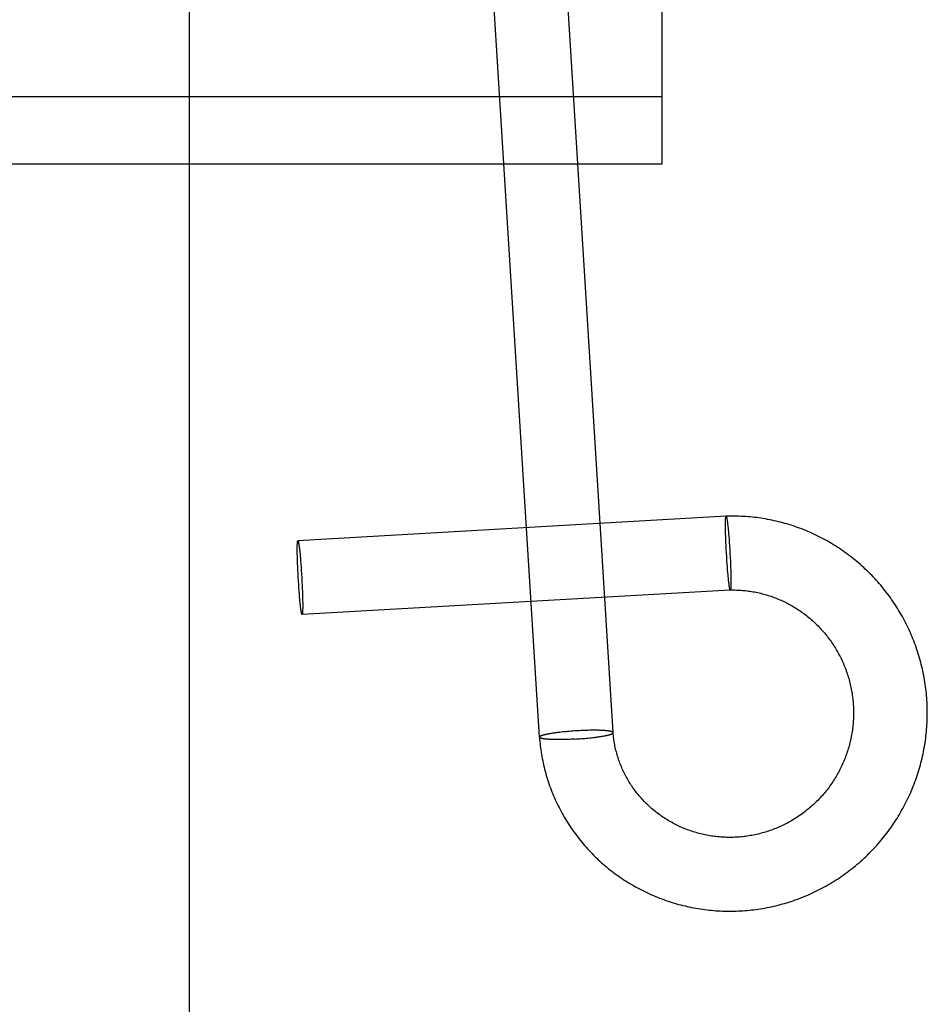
# Model space of a CAD drawing. Header units: inches. Extents: x 0 to 262, y 0 to 169.
# Tile 34 of 105: x 84.789 to 85.269, y 85.797 to 86.317. Entities that reach past the tile are written whole.
import ezdxf

# ---------------------------------------------------------------- set-up
doc = ezdxf.new("R2010")
doc.units = ezdxf.units.IN
doc.header["$LTSCALE"] = 14.384615
doc.header["$MEASUREMENT"] = 0
doc.linetypes.add('HIDDEN', pattern=[0.2, 0.1, -0.1])
doc.layers.add('DEFAULT_2', color=8, linetype='HIDDEN')

msp = doc.modelspace()

# ---------------------------------------------------------------- linework, layer by layer
at = {"layer": 'DEFAULT_2', "color": 8, "linetype": 'HIDDEN'}
for p, q in [((84.87895, 89.65773), (84.87895, 84.40773)), ((85.12895, 86.24066), (85.12895, 87.18036)), ((85.0641, 85.93774), (85.03102, 86.4694)), ((85.10302, 85.94017), (85.06995, 86.47182)), ((84.50395, 86.27623), (85.12895, 86.27623)), ((84.50395, 86.24066), (85.12895, 86.24066)), ((85.16276, 86.05447), (84.93637, 86.04157)), ((85.16266, 86.05435), (85.16276, 86.05447)), ((85.16243, 86.05077), (85.16244, 86.05127)), ((85.16243, 86.05024), (85.16243, 86.05077)), ((85.16243, 86.04968), (85.16243, 86.05024)), ((85.16243, 86.04908), (85.16243, 86.04968)), ((85.16244, 86.04824), (85.16243, 86.04908)), ((85.16244, 86.05159), (85.16245, 86.05189)), ((85.16244, 86.05127), (85.16244, 86.05159)), ((85.16246, 86.04736), (85.16244, 86.04824)), ((85.16245, 86.05189), (85.16246, 86.05218)), ((85.16246, 86.05218), (85.16247, 86.05244)), ((85.1632, 86.05293), (85.16324, 86.05269)), ((85.16324, 86.05269), (85.16328, 86.05244)), ((85.16328, 86.05244), (85.16332, 86.05217)), ((85.16332, 86.05217), (85.16336, 86.05188)), ((85.16336, 86.05188), (85.1634, 86.05158)), ((85.1634, 86.05158), (85.16344, 86.05127)), ((85.16344, 86.05127), (85.16351, 86.05077)), ((85.16351, 86.05077), (85.16357, 86.05023)), ((85.16357, 86.05023), (85.16363, 86.04967)), ((85.16363, 86.04967), (85.1637, 86.04907)), ((85.1637, 86.04907), (85.16379, 86.04823)), ((85.16379, 86.04823), (85.16387, 86.04735)), ((85.16248, 86.04643), (85.16246, 86.04736)), ((85.16251, 86.04521), (85.16248, 86.04643)), ((85.16255, 86.04393), (85.16251, 86.04521)), ((85.16259, 86.04259), (85.16255, 86.04393)), ((85.16387, 86.04735), (85.16396, 86.04642)), ((85.16396, 86.04642), (85.16407, 86.04519)), ((85.16407, 86.04519), (85.16417, 86.04391)), ((85.16417, 86.04391), (85.1643, 86.04231)), ((84.93605, 86.03827), (84.93606, 86.0386)), ((84.93605, 86.03793), (84.93605, 86.03827)), ((84.93605, 86.03739), (84.93605, 86.03793)), ((84.93606, 86.0386), (84.93607, 86.03891)), ((84.93607, 86.0392), (84.93608, 86.03948)), ((84.93607, 86.03891), (84.93607, 86.0392)), ((84.93608, 86.03948), (84.93609, 86.03974)), ((84.93628, 86.04144), (84.93637, 86.04157)), ((84.93683, 86.03995), (84.93687, 86.0397)), ((84.93687, 86.0397), (84.93691, 86.03943)), ((84.93691, 86.03943), (84.93695, 86.03915)), ((84.93695, 86.03915), (84.937, 86.03886)), ((84.937, 86.03886), (84.93704, 86.03854)), ((84.93704, 86.03854), (84.93708, 86.03821)), ((84.93708, 86.03821), (84.93714, 86.03769)), ((84.93714, 86.03769), (84.93721, 86.03714)), ((85.16266, 86.04094), (85.16259, 86.04259)), ((85.16273, 86.03924), (85.16266, 86.04094)), ((85.16283, 86.03721), (85.16273, 86.03924)), ((85.1643, 86.04231), (85.16442, 86.04065)), ((85.16442, 86.04065), (85.16454, 86.03894)), ((85.16454, 86.03894), (85.16467, 86.0369)), ((84.93605, 86.03682), (84.93605, 86.03739)), ((84.93605, 86.03621), (84.93605, 86.03682)), ((84.93606, 86.03536), (84.93605, 86.03621)), ((84.93607, 86.03446), (84.93606, 86.03536)), ((84.93609, 86.03351), (84.93607, 86.03446)), ((84.93613, 86.03226), (84.93609, 86.03351)), ((84.93721, 86.03714), (84.93725, 86.03675)), ((84.93725, 86.03675), (84.93732, 86.03614)), ((84.93732, 86.03614), (84.93741, 86.03529)), ((84.93741, 86.03529), (84.9375, 86.03438)), ((84.9375, 86.03438), (84.93758, 86.03343)), ((84.93758, 86.03343), (84.93769, 86.03217)), ((85.16294, 86.03516), (85.16283, 86.03721)), ((85.16306, 86.0331), (85.16294, 86.03516)), ((85.16319, 86.03107), (85.16306, 86.0331)), ((85.16467, 86.0369), (85.16479, 86.03485)), ((85.16479, 86.03485), (85.1649, 86.03279)), ((85.1649, 86.03279), (85.165, 86.03077)), ((84.93617, 86.03095), (84.93613, 86.03226)), ((84.93621, 86.02959), (84.93617, 86.03095)), ((84.93628, 86.0279), (84.93621, 86.02959)), ((84.93636, 86.02616), (84.93628, 86.0279)), ((84.93769, 86.03217), (84.9378, 86.03086)), ((84.9378, 86.03086), (84.93793, 86.02922)), ((84.93793, 86.02922), (84.93805, 86.02752)), ((84.93805, 86.02752), (84.93817, 86.02577)), ((85.16331, 86.02936), (85.16319, 86.03107)), ((85.16343, 86.02769), (85.16331, 86.02936)), ((85.16356, 86.02609), (85.16343, 86.02769)), ((85.165, 86.03077), (85.16508, 86.02906)), ((85.16508, 86.02906), (85.16514, 86.02741)), ((85.16514, 86.02741), (85.16519, 86.02608)), ((84.93644, 86.02439), (84.93636, 86.02616)), ((84.93656, 86.0223), (84.93644, 86.02439)), ((84.93668, 86.0202), (84.93656, 86.0223)), ((84.93817, 86.02577), (84.93829, 86.02399)), ((84.93829, 86.02399), (84.93841, 86.0219)), ((85.16367, 86.02481), (85.16356, 86.02609)), ((85.16377, 86.02359), (85.16367, 86.02481)), ((85.16386, 86.02266), (85.16377, 86.02359)), ((85.16395, 86.02177), (85.16386, 86.02266)), ((85.16519, 86.02608), (85.16523, 86.0248)), ((85.16523, 86.0248), (85.16526, 86.02358)), ((85.16526, 86.02358), (85.16528, 86.02265)), ((85.16528, 86.02265), (85.16529, 86.02176)), ((84.93679, 86.01842), (84.93668, 86.0202)), ((84.93691, 86.01667), (84.93679, 86.01842)), ((84.93841, 86.0219), (84.93852, 86.0198)), ((84.93852, 86.0198), (84.93861, 86.01803)), ((84.93861, 86.01803), (84.93869, 86.01629)), ((85.16403, 86.02093), (85.16395, 86.02177)), ((85.1641, 86.02034), (85.16403, 86.02093)), ((85.16416, 86.01977), (85.1641, 86.02034)), ((85.16423, 86.01924), (85.16416, 86.01977)), ((85.16429, 86.01874), (85.16423, 86.01924)), ((85.16433, 86.01842), (85.16429, 86.01874)), ((85.16437, 86.01812), (85.16433, 86.01842)), ((85.16441, 86.01784), (85.16437, 86.01812)), ((85.16445, 86.01757), (85.16441, 86.01784)), ((85.16449, 86.01731), (85.16445, 86.01757)), ((85.16453, 86.01708), (85.16449, 86.01731)), ((85.16527, 86.01769), (85.16526, 86.01743)), ((85.16528, 86.01797), (85.16527, 86.01769)), ((85.16529, 86.01826), (85.16528, 86.01797)), ((85.16529, 86.02176), (85.1653, 86.02092)), ((85.1653, 86.01889), (85.16529, 86.01857)), ((85.16529, 86.01857), (85.16529, 86.01826)), ((85.1653, 86.02092), (85.1653, 86.02033)), ((85.1653, 86.02033), (85.1653, 86.01976)), ((85.1653, 86.01976), (85.1653, 86.01923)), ((85.1653, 86.01923), (85.1653, 86.01889)), ((84.93704, 86.01497), (84.93691, 86.01667)), ((84.93717, 86.01333), (84.93704, 86.01497)), ((84.93727, 86.01202), (84.93717, 86.01333)), ((84.93738, 86.01077), (84.93727, 86.01202)), ((85.16498, 86.01553), (84.93859, 86.00263)), ((84.93869, 86.01629), (84.93875, 86.0146)), ((84.93875, 86.0146), (84.9388, 86.01324)), ((84.9388, 86.01324), (84.93884, 86.01193)), ((84.93884, 86.01193), (84.93887, 86.01069)), ((85.16507, 86.01566), (85.16498, 86.01553)), ((84.93747, 86.00981), (84.93738, 86.01077)), ((84.93756, 86.00891), (84.93747, 86.00981)), ((84.93765, 86.00805), (84.93756, 86.00891)), ((84.93771, 86.00744), (84.93765, 86.00805)), ((84.93776, 86.00706), (84.93771, 86.00744)), ((84.93782, 86.0065), (84.93776, 86.00706)), ((84.93789, 86.00598), (84.93782, 86.0065)), ((84.93887, 86.01069), (84.93889, 86.00974)), ((84.93889, 86.00974), (84.93891, 86.00883)), ((84.93891, 86.00883), (84.93892, 86.00798)), ((84.93892, 86.00798), (84.93892, 86.00738)), ((84.93892, 86.00738), (84.93892, 86.0068)), ((84.93892, 86.0068), (84.93892, 86.00626)), ((84.93793, 86.00565), (84.93789, 86.00598)), ((84.93797, 86.00534), (84.93793, 86.00565)), ((84.93801, 86.00504), (84.93797, 86.00534)), ((84.93805, 86.00476), (84.93801, 86.00504)), ((84.93809, 86.00449), (84.93805, 86.00476)), ((84.93813, 86.00425), (84.93809, 86.00449)), ((84.93869, 86.00275), (84.93859, 86.00263)), ((84.93888, 86.00471), (84.93887, 86.00445)), ((84.93889, 86.00499), (84.93888, 86.00471)), ((84.9389, 86.00529), (84.93889, 86.00499)), ((84.93891, 86.0056), (84.9389, 86.00529)), ((84.93892, 86.00626), (84.93891, 86.00592)), ((84.93891, 86.00592), (84.93891, 86.0056)), ((85.06851, 85.93939), (85.06814, 85.93932)), ((85.0689, 85.93947), (85.06851, 85.93939)), ((85.0693, 85.93954), (85.0689, 85.93947)), ((85.06972, 85.93961), (85.0693, 85.93954)), ((85.07014, 85.93969), (85.06972, 85.93961)), ((85.07059, 85.93976), (85.07014, 85.93969)), ((85.07104, 85.93983), (85.07059, 85.93976)), ((85.0715, 85.9399), (85.07104, 85.93983)), ((85.07198, 85.93997), (85.0715, 85.9399)), ((85.07247, 85.94004), (85.07198, 85.93997)), ((85.07296, 85.9401), (85.07247, 85.94004)), ((85.07347, 85.94017), (85.07296, 85.9401)), ((85.07399, 85.94024), (85.07347, 85.94017)), ((85.07478, 85.94033), (85.07399, 85.94024)), ((85.07559, 85.94042), (85.07478, 85.94033)), ((85.07642, 85.94051), (85.07559, 85.94042)), ((85.07727, 85.9406), (85.07642, 85.94051)), ((85.07812, 85.94068), (85.07727, 85.9406)), ((85.07899, 85.94076), (85.07812, 85.94068)), ((85.07987, 85.94084), (85.07899, 85.94076)), ((85.08076, 85.94091), (85.07987, 85.94084)), ((85.08165, 85.94097), (85.08076, 85.94091)), ((85.08255, 85.94104), (85.08165, 85.94097)), ((85.08345, 85.94109), (85.08255, 85.94104)), ((85.08434, 85.94115), (85.08345, 85.94109)), ((85.08524, 85.9412), (85.08434, 85.94115)), ((85.08614, 85.94124), (85.08524, 85.9412)), ((85.08702, 85.94128), (85.08614, 85.94124)), ((85.0879, 85.94131), (85.08702, 85.94128)), ((85.08878, 85.94134), (85.0879, 85.94131)), ((85.08964, 85.94137), (85.08878, 85.94134)), ((85.09048, 85.94139), (85.08964, 85.94137)), ((85.09132, 85.9414), (85.09048, 85.94139)), ((85.09213, 85.94141), (85.09132, 85.9414)), ((85.09293, 85.94141), (85.09213, 85.94141)), ((85.09345, 85.94141), (85.09293, 85.94141)), ((85.09396, 85.94141), (85.09345, 85.94141)), ((85.09446, 85.9414), (85.09396, 85.94141)), ((85.09496, 85.9414), (85.09446, 85.9414)), ((85.09544, 85.94139), (85.09496, 85.9414)), ((85.09591, 85.94137), (85.09544, 85.94139)), ((85.09636, 85.94136), (85.09591, 85.94137)), ((85.09681, 85.94134), (85.09636, 85.94136)), ((85.09724, 85.94132), (85.09681, 85.94134)), ((85.09766, 85.9413), (85.09724, 85.94132)), ((85.09807, 85.94128), (85.09766, 85.9413)), ((85.09846, 85.94125), (85.09807, 85.94128)), ((85.10301, 85.94006), (85.10302, 85.94017)), ((85.0641, 85.93774), (85.06411, 85.93785)), ((85.06905, 85.93663), (85.06866, 85.93666)), ((85.06946, 85.93661), (85.06905, 85.93663)), ((85.06988, 85.93659), (85.06946, 85.93661)), ((85.07031, 85.93657), (85.06988, 85.93659)), ((85.07076, 85.93655), (85.07031, 85.93657)), ((85.07121, 85.93654), (85.07076, 85.93655)), ((85.07168, 85.93652), (85.07121, 85.93654)), ((85.07216, 85.93651), (85.07168, 85.93652)), ((85.07266, 85.93651), (85.07216, 85.93651)), ((85.07316, 85.9365), (85.07266, 85.93651)), ((85.07367, 85.9365), (85.07316, 85.9365)), ((85.07419, 85.9365), (85.07367, 85.9365)), ((85.07499, 85.9365), (85.07419, 85.9365)), ((85.0758, 85.93651), (85.07499, 85.9365)), ((85.07664, 85.93652), (85.0758, 85.93651)), ((85.07748, 85.93654), (85.07664, 85.93652)), ((85.07834, 85.93657), (85.07748, 85.93654)), ((85.07922, 85.93659), (85.07834, 85.93657)), ((85.0801, 85.93663), (85.07922, 85.93659)), ((85.08098, 85.93667), (85.0801, 85.93663)), ((85.08188, 85.93671), (85.08098, 85.93667)), ((85.08278, 85.93676), (85.08188, 85.93671)), ((85.08278, 85.93676), (85.08367, 85.93681)), ((85.08367, 85.93681), (85.08457, 85.93687)), ((85.08457, 85.93687), (85.08547, 85.93694)), ((85.08547, 85.93694), (85.08636, 85.937)), ((85.08636, 85.937), (85.08725, 85.93707)), ((85.08725, 85.93707), (85.08813, 85.93715)), ((85.08813, 85.93715), (85.089, 85.93723)), ((85.089, 85.93723), (85.08985, 85.93731)), ((85.08985, 85.93731), (85.0907, 85.9374)), ((85.0907, 85.9374), (85.09153, 85.93749)), ((85.09153, 85.93749), (85.09234, 85.93758)), ((85.09234, 85.93758), (85.09313, 85.93767)), ((85.09313, 85.93767), (85.09365, 85.93774)), ((85.09365, 85.93774), (85.09416, 85.93781)), ((85.09416, 85.93781), (85.09465, 85.93787)), ((85.09465, 85.93787), (85.09514, 85.93794)), ((85.09514, 85.93794), (85.09562, 85.93801)), ((85.09562, 85.93801), (85.09608, 85.93808)), ((85.09608, 85.93808), (85.09653, 85.93815)), ((85.09653, 85.93815), (85.09697, 85.93822)), ((85.09697, 85.93822), (85.0974, 85.9383)), ((85.0974, 85.9383), (85.09782, 85.93837)), ((85.09782, 85.93837), (85.09822, 85.93844)), ((85.09822, 85.93844), (85.09861, 85.93852)), ((85.09861, 85.93852), (85.09898, 85.93859))]:
    msp.add_line(p, q, dxfattribs=at)
for points in [[(85.16247, 86.05244), (85.16248, 86.0527), (85.16248, 86.05282), (85.16249, 86.05294), (85.1625, 86.05305), (85.1625, 86.05316), (85.16251, 86.05326), (85.16252, 86.05336), (85.16253, 86.05346), (85.16253, 86.05355), (85.16254, 86.05363), (85.16255, 86.05372), (85.16256, 86.0538), (85.16257, 86.05387), (85.16258, 86.05394), (85.16259, 86.05401), (85.1626, 86.05407), (85.16261, 86.05413), (85.16262, 86.05418), (85.16263, 86.05423), (85.16264, 86.05427), (85.16266, 86.05435)], [(85.26299, 85.91527), (85.26336, 85.91632), (85.26375, 85.91745), (85.26412, 85.91858), (85.26447, 85.91972), (85.26482, 85.92086), (85.26515, 85.922), (85.26547, 85.92315), (85.26577, 85.9243), (85.26607, 85.92546), (85.26634, 85.92662), (85.26661, 85.92778), (85.26686, 85.92894), (85.2671, 85.93011), (85.26733, 85.93128), (85.26754, 85.93245), (85.26774, 85.93363), (85.26793, 85.9348), (85.2681, 85.93598), (85.26826, 85.93716), (85.2684, 85.93835), (85.26854, 85.93953), (85.26865, 85.94071), (85.26876, 85.9419), (85.26885, 85.94309), (85.26893, 85.94428), (85.269, 85.94547), (85.26905, 85.94666), (85.26908, 85.94785), (85.26911, 85.94904), (85.26912, 85.95023), (85.26912, 85.95142), (85.2691, 85.95261), (85.26907, 85.9538), (85.26903, 85.95499), (85.26897, 85.95618), (85.2689, 85.95737), (85.26882, 85.95855), (85.26872, 85.95974), (85.26861, 85.96093), (85.26848, 85.96211), (85.26835, 85.96329), (85.2682, 85.96447), (85.26803, 85.96565), (85.26785, 85.96683), (85.26766, 85.968), (85.26746, 85.96917), (85.26724, 85.97034), (85.26701, 85.97151), (85.26676, 85.97268), (85.26651, 85.97384), (85.26624, 85.97499), (85.26595, 85.97615), (85.26566, 85.9773), (85.26535, 85.97845), (85.26502, 85.97959), (85.26469, 85.98073), (85.26434, 85.98187), (85.26398, 85.983), (85.2636, 85.98413), (85.26321, 85.98526), (85.26281, 85.98637), (85.2624, 85.98749), (85.26198, 85.9886), (85.26154, 85.9897), (85.26109, 85.9908), (85.26063, 85.9919), (85.26015, 85.99298), (85.25966, 85.99407), (85.25917, 85.99514), (85.25865, 85.99622), (85.25813, 85.99728), (85.25759, 85.99834), (85.25705, 85.99939), (85.25649, 86.00044), (85.25592, 86.00148), (85.25533, 86.00251), (85.25474, 86.00354), (85.25413, 86.00456), (85.25351, 86.00557), (85.25289, 86.00658), (85.25224, 86.00757), (85.25159, 86.00857), (85.25093, 86.00955), (85.25026, 86.01052), (85.24957, 86.01149), (85.24888, 86.01245), (85.24817, 86.0134), (85.24745, 86.01434), (85.24673, 86.01528), (85.24599, 86.0162), (85.24524, 86.01712), (85.24448, 86.01803), (85.24371, 86.01893), (85.24293, 86.01982), (85.24214, 86.0207), (85.24135, 86.02157), (85.24054, 86.02244), (85.23972, 86.02329), (85.23889, 86.02413), (85.23805, 86.02497), (85.23721, 86.02579), (85.23635, 86.02661), (85.23549, 86.02741), (85.23461, 86.02821), (85.23373, 86.02899), (85.23284, 86.02977), (85.23194, 86.03053), (85.23103, 86.03128), (85.23012, 86.03203), (85.22919, 86.03276), (85.22826, 86.03348), (85.22732, 86.03419), (85.22637, 86.03489), (85.22541, 86.03558), (85.22445, 86.03626), (85.22348, 86.03692), (85.2225, 86.03758), (85.22151, 86.03822), (85.22052, 86.03886), (85.21952, 86.03948), (85.21852, 86.04009), (85.2175, 86.04068), (85.21648, 86.04127), (85.21546, 86.04184), (85.21442, 86.0424), (85.21339, 86.04295), (85.21234, 86.04349), (85.21129, 86.04402), (85.21023, 86.04453), (85.20917, 86.04503), (85.20811, 86.04552), (85.20703, 86.046), (85.20596, 86.04646), (85.20488, 86.04692), (85.20379, 86.04735), (85.2027, 86.04778), (85.2016, 86.04819), (85.2005, 86.0486), (85.1994, 86.04898), (85.19829, 86.04936), (85.19717, 86.04972), (85.19606, 86.05007), (85.19494, 86.05041), (85.19381, 86.05073), (85.19269, 86.05104), (85.19156, 86.05134), (85.19042, 86.05163), (85.18929, 86.0519), (85.18815, 86.05216), (85.18701, 86.0524), (85.18586, 86.05263), (85.18472, 86.05285), (85.18357, 86.05306), (85.18242, 86.05325), (85.18127, 86.05343), (85.18012, 86.05359), (85.17896, 86.05375), (85.1778, 86.05389), (85.17665, 86.05401), (85.17549, 86.05412), (85.17433, 86.05422), (85.17317, 86.05431), (85.17201, 86.05438), (85.17085, 86.05444), (85.16969, 86.05448), (85.16853, 86.05451), (85.16737, 86.05453), (85.16621, 86.05454), (85.16505, 86.05453), (85.16389, 86.05451), (85.16276, 86.05447)], [(85.16276, 86.05447), (85.16277, 86.05447), (85.16278, 86.05447), (85.1628, 86.05446), (85.16281, 86.05444), (85.16282, 86.05443), (85.16284, 86.0544), (85.16285, 86.05438), (85.16287, 86.05435), (85.16289, 86.05431), (85.1629, 86.05427), (85.16292, 86.05423), (85.16293, 86.05418), (85.16295, 86.05412), (85.16297, 86.05407), (85.16299, 86.054), (85.163, 86.05394), (85.16302, 86.05387), (85.16304, 86.05379), (85.16306, 86.05371), (85.16307, 86.05363), (85.16309, 86.05354), (85.16311, 86.05345), (85.16313, 86.05336), (85.16315, 86.05325), (85.16317, 86.05315), (85.16318, 86.05304), (85.1632, 86.05293)], [(84.93609, 86.03974), (84.93611, 86.03999), (84.93611, 86.0401), (84.93612, 86.04021), (84.93613, 86.04032), (84.93613, 86.04043), (84.93614, 86.04052), (84.93615, 86.04062), (84.93616, 86.04071), (84.93617, 86.04079), (84.93617, 86.04088), (84.93618, 86.04095), (84.93619, 86.04102), (84.9362, 86.04109), (84.93621, 86.04116), (84.93622, 86.04122), (84.93623, 86.04127), (84.93625, 86.04132), (84.93626, 86.04136), (84.93627, 86.04141), (84.93628, 86.04144)], [(84.93637, 86.04157), (84.93639, 86.04156), (84.9364, 86.04156), (84.93641, 86.04155), (84.93643, 86.04153), (84.93644, 86.04151), (84.93646, 86.04149), (84.93648, 86.04146), (84.93649, 86.04143), (84.93651, 86.04139), (84.93652, 86.04135), (84.93654, 86.0413), (84.93656, 86.04125), (84.93657, 86.0412), (84.93659, 86.04114), (84.93661, 86.04107), (84.93663, 86.041), (84.93665, 86.04093), (84.93666, 86.04085), (84.93668, 86.04077), (84.9367, 86.04068), (84.93672, 86.04059), (84.93674, 86.04049), (84.93676, 86.04039), (84.93678, 86.04029), (84.93679, 86.04018), (84.93681, 86.04006), (84.93683, 86.03995)], [(85.16498, 86.01553), (85.16497, 86.01553), (85.16495, 86.01554), (85.16494, 86.01555), (85.16492, 86.01556), (85.16491, 86.01558), (85.16489, 86.0156), (85.16488, 86.01563), (85.16486, 86.01566), (85.16485, 86.0157), (85.16483, 86.01574), (85.16482, 86.01578), (85.1648, 86.01583), (85.16478, 86.01588), (85.16477, 86.01594), (85.16475, 86.016), (85.16473, 86.01607), (85.16471, 86.01614), (85.1647, 86.01621), (85.16468, 86.01629), (85.16466, 86.01637), (85.16464, 86.01646), (85.16462, 86.01655), (85.16461, 86.01665), (85.16459, 86.01675), (85.16457, 86.01685), (85.16455, 86.01696), (85.16453, 86.01708)], [(85.16526, 86.01743), (85.16525, 86.01719), (85.16524, 86.01707), (85.16524, 86.01696), (85.16523, 86.01685), (85.16522, 86.01675), (85.16522, 86.01665), (85.16521, 86.01655), (85.1652, 86.01646), (85.16519, 86.01637), (85.16518, 86.01629), (85.16517, 86.01621), (85.16517, 86.01613), (85.16516, 86.01606), (85.16515, 86.016), (85.16514, 86.01594), (85.16513, 86.01588), (85.16512, 86.01583), (85.1651, 86.01578), (85.16509, 86.01573), (85.16507, 86.01566)], [(85.16498, 86.01553), (85.16576, 86.01555), (85.16657, 86.01555), (85.16738, 86.01554), (85.16819, 86.01552), (85.169, 86.0155), (85.16981, 86.01546), (85.17061, 86.01541), (85.17142, 86.01534), (85.17223, 86.01527), (85.17304, 86.01519), (85.17384, 86.0151), (85.17465, 86.01499), (85.17545, 86.01488), (85.17625, 86.01476), (85.17705, 86.01462), (85.17785, 86.01448), (85.17865, 86.01432), (85.17945, 86.01415), (85.18024, 86.01398), (85.18104, 86.01379), (85.18183, 86.01359), (85.18261, 86.01338), (85.1834, 86.01316), (85.18418, 86.01294), (85.18496, 86.0127), (85.18574, 86.01245), (85.18652, 86.01219), (85.18729, 86.01192), (85.18806, 86.01164), (85.18882, 86.01135), (85.18958, 86.01105), (85.19034, 86.01074), (85.19109, 86.01042), (85.19184, 86.01009), (85.19259, 86.00975), (85.19333, 86.0094), (85.19407, 86.00904), (85.1948, 86.00868), (85.19553, 86.0083), (85.19626, 86.00791), (85.19697, 86.00751), (85.19769, 86.00711), (85.1984, 86.00669), (85.1991, 86.00627), (85.1998, 86.00583), (85.20049, 86.00539), (85.20118, 86.00494), (85.20187, 86.00448), (85.20254, 86.00401), (85.20321, 86.00353), (85.20388, 86.00304), (85.20454, 86.00254), (85.20519, 86.00204), (85.20584, 86.00153), (85.20648, 86.001), (85.20711, 86.00047), (85.20774, 85.99994), (85.20836, 85.99939), (85.20897, 85.99883), (85.20957, 85.99827), (85.21017, 85.9977), (85.21077, 85.99712), (85.21135, 85.99654), (85.21193, 85.99594), (85.2125, 85.99534), (85.21306, 85.99473), (85.21361, 85.99412), (85.21416, 85.99349), (85.2147, 85.99286), (85.21523, 85.99223), (85.21575, 85.99158), (85.21627, 85.99093), (85.21678, 85.99027), (85.21727, 85.98961), (85.21776, 85.98894), (85.21825, 85.98826), (85.21872, 85.98758), (85.21918, 85.98689), (85.21964, 85.98619), (85.22009, 85.98549), (85.22052, 85.98479), (85.22095, 85.98407), (85.22137, 85.98335), (85.22178, 85.98263), (85.22219, 85.9819), (85.22258, 85.98117), (85.22296, 85.98043), (85.22334, 85.97968), (85.2237, 85.97893), (85.22405, 85.97818), (85.2244, 85.97742), (85.22474, 85.97666), (85.22506, 85.97589), (85.22538, 85.97512), (85.22568, 85.97434), (85.22598, 85.97356), (85.22627, 85.97278), (85.22654, 85.97199), (85.22681, 85.9712), (85.22707, 85.9704), (85.22731, 85.9696), (85.22755, 85.9688), (85.22778, 85.968), (85.22799, 85.96719), (85.2282, 85.96638), (85.22839, 85.96557), (85.22858, 85.96475), (85.22875, 85.96394), (85.22892, 85.96312), (85.22907, 85.96229), (85.22922, 85.96147), (85.22935, 85.96064), (85.22947, 85.95982), (85.22958, 85.95899), (85.22969, 85.95816), (85.22978, 85.95732), (85.22986, 85.95649), (85.22993, 85.95566), (85.22999, 85.95482), (85.23003, 85.95399), (85.23007, 85.95315), (85.2301, 85.95231), (85.23012, 85.95148), (85.23012, 85.95064), (85.23012, 85.9498), (85.2301, 85.94896), (85.23008, 85.94812), (85.23004, 85.94729), (85.22999, 85.94645), (85.22993, 85.94561), (85.22987, 85.94478), (85.22979, 85.94395), (85.2297, 85.94311), (85.2296, 85.94228), (85.22948, 85.94145), (85.22936, 85.94062), (85.22923, 85.93979), (85.22909, 85.93897), (85.22893, 85.93814), (85.22877, 85.93732), (85.2286, 85.9365), (85.22841, 85.93568), (85.22822, 85.93486), (85.22801, 85.93405), (85.2278, 85.93324), (85.22757, 85.93243), (85.22733, 85.93163), (85.22709, 85.93083), (85.22683, 85.93003), (85.22656, 85.92923), (85.22627, 85.9284)], [(84.93859, 86.00263), (84.93858, 86.00263), (84.93857, 86.00263), (84.93855, 86.00264), (84.93854, 86.00266), (84.93852, 86.00268), (84.93851, 86.0027), (84.93849, 86.00273), (84.93848, 86.00276), (84.93846, 86.0028), (84.93844, 86.00284), (84.93843, 86.00289), (84.93841, 86.00294), (84.93839, 86.003), (84.93838, 86.00306), (84.93836, 86.00312), (84.93834, 86.00319), (84.93832, 86.00327), (84.9383, 86.00334), (84.93829, 86.00343), (84.93827, 86.00351), (84.93825, 86.00361), (84.93823, 86.0037), (84.93821, 86.0038), (84.93819, 86.00391), (84.93817, 86.00402), (84.93815, 86.00413), (84.93813, 86.00425)], [(84.93887, 86.00445), (84.93886, 86.00421), (84.93886, 86.00409), (84.93885, 86.00398), (84.93884, 86.00387), (84.93883, 86.00377), (84.93883, 86.00367), (84.93882, 86.00357), (84.93881, 86.00348), (84.9388, 86.0034), (84.93879, 86.00332), (84.93878, 86.00324), (84.93877, 86.00317), (84.93876, 86.0031), (84.93875, 86.00304), (84.93874, 86.00298), (84.93873, 86.00292), (84.93872, 86.00287), (84.93871, 86.00283), (84.9387, 86.00279), (84.93869, 86.00275)], [(85.06814, 85.93932), (85.06796, 85.93928), (85.06778, 85.93924), (85.06761, 85.9392), (85.06744, 85.93917), (85.06727, 85.93913), (85.06711, 85.93909), (85.06695, 85.93905), (85.0668, 85.93902), (85.06665, 85.93898), (85.0665, 85.93894), (85.06636, 85.9389), (85.06622, 85.93886), (85.06609, 85.93883), (85.06596, 85.93879), (85.06583, 85.93875), (85.06571, 85.93871), (85.06559, 85.93868), (85.06548, 85.93864), (85.06537, 85.9386), (85.06527, 85.93856), (85.06517, 85.93853), (85.06507, 85.93849), (85.06498, 85.93845), (85.06489, 85.93841), (85.06481, 85.93838), (85.06473, 85.93834), (85.06466, 85.9383), (85.06459, 85.93827), (85.06452, 85.93823), (85.06446, 85.9382), (85.06441, 85.93816), (85.06436, 85.93812), (85.06431, 85.93809), (85.06427, 85.93805), (85.06423, 85.93802), (85.0642, 85.93798), (85.06417, 85.93795), (85.06415, 85.93791), (85.06413, 85.93788), (85.06411, 85.93785)], [(85.10302, 85.94017), (85.10302, 85.9402), (85.10301, 85.94023), (85.103, 85.94026), (85.10298, 85.94029), (85.10296, 85.94032), (85.10293, 85.94036), (85.1029, 85.94039), (85.10286, 85.94042), (85.10282, 85.94045), (85.10277, 85.94048), (85.10272, 85.94051), (85.10267, 85.94054), (85.10261, 85.94057), (85.10255, 85.94059), (85.10248, 85.94062), (85.10241, 85.94065), (85.10233, 85.94068), (85.10225, 85.9407), (85.10216, 85.94073), (85.10207, 85.94076), (85.10198, 85.94078), (85.10188, 85.94081), (85.10177, 85.94083), (85.10167, 85.94086), (85.10155, 85.94088), (85.10144, 85.9409), (85.10132, 85.94092), (85.10119, 85.94095), (85.10106, 85.94097), (85.10093, 85.94099), (85.10079, 85.94101), (85.10065, 85.94103), (85.10051, 85.94105), (85.10036, 85.94107), (85.1002, 85.94109), (85.10005, 85.94111), (85.09989, 85.94113), (85.09972, 85.94114), (85.09955, 85.94116), (85.09938, 85.94118), (85.0992, 85.94119), (85.09902, 85.94121), (85.09884, 85.94122), (85.09846, 85.94125)], [(85.09898, 85.93859), (85.09916, 85.93863), (85.09934, 85.93867), (85.09951, 85.93871), (85.09968, 85.93874), (85.09985, 85.93878), (85.10001, 85.93882), (85.10017, 85.93886), (85.10032, 85.93889), (85.10047, 85.93893), (85.10062, 85.93897), (85.10076, 85.93901), (85.1009, 85.93905), (85.10103, 85.93908), (85.10116, 85.93912), (85.10129, 85.93916), (85.10141, 85.9392), (85.10153, 85.93923), (85.10164, 85.93927), (85.10175, 85.93931), (85.10185, 85.93935), (85.10195, 85.93938), (85.10205, 85.93942), (85.10214, 85.93946), (85.10223, 85.93949), (85.10231, 85.93953), (85.10239, 85.93957), (85.10246, 85.93961), (85.10253, 85.93964), (85.1026, 85.93968), (85.10266, 85.93971), (85.10271, 85.93975), (85.10276, 85.93979), (85.10281, 85.93982), (85.10285, 85.93986), (85.10289, 85.93989), (85.10292, 85.93993), (85.10295, 85.93996), (85.10297, 85.94), (85.10299, 85.94003), (85.10301, 85.94006)], [(85.10434, 85.93159), (85.10417, 85.93236), (85.104, 85.93314), (85.10385, 85.93392), (85.10371, 85.93469), (85.10358, 85.93548), (85.10346, 85.93626), (85.10335, 85.93704), (85.10325, 85.93783), (85.10316, 85.93861), (85.10309, 85.9394), (85.10302, 85.94017)], [(85.06866, 85.93666), (85.06828, 85.93669), (85.0681, 85.9367), (85.06792, 85.93672), (85.06774, 85.93673), (85.06757, 85.93675), (85.0674, 85.93677), (85.06723, 85.93678), (85.06707, 85.9368), (85.06692, 85.93682), (85.06676, 85.93684), (85.06661, 85.93686), (85.06647, 85.93688), (85.06633, 85.9369), (85.06619, 85.93692), (85.06606, 85.93694), (85.06593, 85.93696), (85.0658, 85.93698), (85.06568, 85.93701), (85.06556, 85.93703), (85.06545, 85.93705), (85.06534, 85.93708), (85.06524, 85.9371), (85.06514, 85.93713), (85.06505, 85.93715), (85.06496, 85.93718), (85.06487, 85.93721), (85.06479, 85.93723), (85.06471, 85.93726), (85.06464, 85.93729), (85.06457, 85.93732), (85.06451, 85.93734), (85.06445, 85.93737), (85.0644, 85.9374), (85.06435, 85.93743), (85.0643, 85.93746), (85.06426, 85.93749), (85.06422, 85.93752), (85.06419, 85.93755), (85.06416, 85.93759), (85.06414, 85.93762), (85.06412, 85.93765), (85.06411, 85.93768), (85.0641, 85.93771), (85.0641, 85.93774)], [(85.0641, 85.93774), (85.06418, 85.93664), (85.06428, 85.9355), (85.0644, 85.93437), (85.06453, 85.93324), (85.06467, 85.9321), (85.06482, 85.93097), (85.06499, 85.92984), (85.06517, 85.92872), (85.06536, 85.92759), (85.06557, 85.92647), (85.06579, 85.92535), (85.06603, 85.92423), (85.06627, 85.92312), (85.06653, 85.922), (85.06681, 85.92089), (85.0671, 85.91979), (85.0674, 85.91868), (85.06771, 85.91758), (85.06803, 85.91648), (85.06837, 85.91539), (85.06872, 85.9143), (85.06909, 85.91322), (85.06947, 85.91213), (85.06986, 85.91106), (85.07026, 85.90998), (85.07068, 85.90892), (85.0711, 85.90785), (85.07155, 85.90679), (85.072, 85.90574), (85.07246, 85.90469), (85.07294, 85.90365), (85.07343, 85.90261), (85.07394, 85.90158), (85.07445, 85.90055), (85.07498, 85.89953), (85.07552, 85.89851), (85.07607, 85.8975), (85.07663, 85.8965), (85.07721, 85.8955), (85.0778, 85.89451), (85.07839, 85.89353), (85.079, 85.89255), (85.07963, 85.89158), (85.08026, 85.89062), (85.0809, 85.88967), (85.08156, 85.88872), (85.08223, 85.88778), (85.08291, 85.88684), (85.0836, 85.88592), (85.0843, 85.885), (85.08501, 85.88409), (85.08573, 85.88319), (85.08646, 85.88229), (85.08721, 85.88141), (85.08796, 85.88053), (85.08872, 85.87966), (85.0895, 85.8788), (85.09028, 85.87795), (85.09108, 85.87711), (85.09188, 85.87628), (85.0927, 85.87545), (85.09352, 85.87464), (85.09436, 85.87383), (85.0952, 85.87304), (85.09605, 85.87225), (85.09692, 85.87147), (85.09779, 85.87071), (85.09867, 85.86995), (85.09956, 85.8692), (85.10046, 85.86847), (85.10137, 85.86774), (85.10228, 85.86703), (85.10321, 85.86632), (85.10414, 85.86562), (85.10508, 85.86494), (85.10603, 85.86427), (85.10699, 85.8636), (85.10795, 85.86295), (85.10893, 85.86231), (85.10991, 85.86168), (85.1109, 85.86106), (85.11189, 85.86045), (85.1129, 85.85986), (85.11391, 85.85927), (85.11492, 85.8587), (85.11595, 85.85814), (85.11698, 85.85759), (85.11802, 85.85705), (85.11906, 85.85652), (85.12011, 85.85601), (85.12117, 85.85551), (85.12223, 85.85502), (85.1233, 85.85454), (85.12437, 85.85407), (85.12545, 85.85362), (85.12653, 85.85318), (85.12762, 85.85275), (85.12872, 85.85233), (85.12982, 85.85193), (85.13093, 85.85153), (85.13204, 85.85116), (85.13315, 85.85079), (85.13427, 85.85044), (85.13539, 85.85009), (85.13652, 85.84977), (85.13765, 85.84945), (85.13879, 85.84915), (85.13993, 85.84886), (85.14107, 85.84858), (85.14222, 85.84832), (85.14337, 85.84807), (85.14452, 85.84783), (85.14567, 85.84761), (85.14683, 85.8474), (85.14799, 85.8472), (85.14916, 85.84702), (85.15032, 85.84685), (85.15149, 85.84669), (85.15266, 85.84654), (85.15383, 85.84641), (85.155, 85.8463), (85.15618, 85.84619), (85.15735, 85.8461), (85.15853, 85.84602), (85.15971, 85.84596), (85.16089, 85.84591), (85.16207, 85.84587), (85.16325, 85.84585), (85.16443, 85.84584), (85.16561, 85.84584), (85.1668, 85.84586), (85.16798, 85.84589), (85.16916, 85.84594), (85.17034, 85.84599), (85.17152, 85.84606), (85.1727, 85.84615), (85.17388, 85.84625), (85.17506, 85.84636), (85.17623, 85.84648), (85.17741, 85.84662), (85.17858, 85.84677), (85.17976, 85.84694), (85.18093, 85.84712), (85.1821, 85.84731), (85.18326, 85.84752), (85.18443, 85.84773), (85.18559, 85.84797), (85.18675, 85.84821), (85.18791, 85.84847), (85.18906, 85.84874), (85.19021, 85.84903), (85.19136, 85.84932), (85.19251, 85.84964), (85.19365, 85.84996), (85.19479, 85.8503), (85.19592, 85.85065), (85.19705, 85.85101), (85.19818, 85.85139), (85.1993, 85.85178), (85.20042, 85.85218), (85.20153, 85.85259), (85.20264, 85.85302), (85.20374, 85.85346), (85.20484, 85.85391), (85.20593, 85.85438), (85.20702, 85.85486), (85.2081, 85.85535), (85.20918, 85.85585), (85.21025, 85.85636), (85.21132, 85.85689), (85.21238, 85.85743), (85.21343, 85.85798), (85.21448, 85.85854), (85.21552, 85.85912), (85.21656, 85.8597), (85.21759, 85.8603), (85.21861, 85.86091), (85.21962, 85.86154), (85.22063, 85.86217), (85.22163, 85.86281), (85.22262, 85.86347), (85.22361, 85.86414), (85.22459, 85.86482), (85.22556, 85.86551), (85.22652, 85.86621), (85.22747, 85.86692), (85.22842, 85.86765), (85.22936, 85.86838), (85.23029, 85.86912), (85.23121, 85.86988), (85.23212, 85.87064), (85.23303, 85.87142), (85.23392, 85.87221), (85.23481, 85.873), (85.23568, 85.87381), (85.23655, 85.87463), (85.23741, 85.87545), (85.23826, 85.87629), (85.2391, 85.87713)], [(85.22627, 85.9284), (85.22624, 85.9283), (85.22595, 85.92751), (85.22565, 85.92673), (85.22534, 85.92595), (85.22502, 85.92517), (85.22469, 85.9244), (85.22435, 85.92363), (85.22401, 85.92287), (85.22365, 85.92211), (85.22328, 85.92136), (85.2229, 85.92061), (85.22252, 85.91986), (85.22212, 85.91912), (85.22172, 85.91839), (85.2213, 85.91766), (85.22088, 85.91694), (85.22044, 85.91622), (85.22, 85.91551), (85.21955, 85.9148), (85.21909, 85.9141), (85.21862, 85.9134), (85.21815, 85.91271), (85.21766, 85.91203), (85.21716, 85.91135), (85.21666, 85.91068), (85.21615, 85.91002), (85.21563, 85.90936), (85.2151, 85.90871), (85.21456, 85.90807), (85.21402, 85.90743), (85.21347, 85.9068), (85.21291, 85.90618), (85.21234, 85.90557), (85.21176, 85.90496), (85.21118, 85.90436), (85.21059, 85.90377), (85.20999, 85.90318), (85.20938, 85.9026), (85.20877, 85.90203), (85.20815, 85.90147), (85.20752, 85.90092), (85.20688, 85.90037), (85.20624, 85.89984), (85.2056, 85.89931), (85.20494, 85.89879), (85.20428, 85.89827), (85.20361, 85.89777), (85.20294, 85.89727), (85.20226, 85.89679), (85.20157, 85.89631), (85.20088, 85.89584), (85.20018, 85.89538), (85.19948, 85.89493), (85.19877, 85.89449), (85.19806, 85.89406), (85.19734, 85.89363), (85.19661, 85.89322), (85.19588, 85.89281), (85.19515, 85.89242), (85.19441, 85.89203), (85.19366, 85.89166), (85.19292, 85.89129), (85.19216, 85.89093), (85.1914, 85.89058), (85.19064, 85.89025), (85.18988, 85.88992), (85.18911, 85.8896), (85.18833, 85.88929), (85.18756, 85.88899), (85.18677, 85.88871), (85.18599, 85.88843), (85.1852, 85.88816), (85.18441, 85.8879), (85.18362, 85.88765), (85.18282, 85.88742), (85.18202, 85.88719), (85.18122, 85.88697), (85.18041, 85.88677), (85.17961, 85.88657), (85.1788, 85.88638), (85.17799, 85.88621), (85.17717, 85.88604), (85.17636, 85.88589), (85.17554, 85.88574), (85.17472, 85.88561), (85.1739, 85.88549), (85.17308, 85.88537), (85.17226, 85.88527), (85.17144, 85.88518), (85.17061, 85.8851), (85.16979, 85.88503), (85.16896, 85.88497), (85.16814, 85.88492), (85.16731, 85.88488), (85.16648, 85.88485), (85.16566, 85.88483), (85.16483, 85.88483), (85.16401, 85.88483), (85.16318, 85.88484), (85.16235, 85.88487), (85.16153, 85.8849), (85.16071, 85.88495), (85.15988, 85.88501), (85.15906, 85.88507), (85.15824, 85.88515), (85.15742, 85.88524), (85.15661, 85.88534), (85.15579, 85.88545), (85.15498, 85.88556), (85.15417, 85.88569), (85.15336, 85.88583), (85.15255, 85.88599), (85.15174, 85.88615), (85.15094, 85.88632), (85.15014, 85.8865), (85.14934, 85.88669), (85.14855, 85.88689), (85.14775, 85.8871), (85.14697, 85.88733), (85.14618, 85.88756), (85.1454, 85.8878), (85.14462, 85.88805), (85.14384, 85.88832), (85.14307, 85.88859), (85.14231, 85.88887), (85.14154, 85.88916), (85.14078, 85.88946), (85.14003, 85.88978), (85.13928, 85.8901), (85.13853, 85.89043), (85.13779, 85.89077), (85.13706, 85.89112), (85.13632, 85.89148), (85.1356, 85.89184), (85.13488, 85.89222), (85.13416, 85.89261), (85.13345, 85.89301), (85.13275, 85.89341), (85.13205, 85.89382), (85.13135, 85.89425), (85.13067, 85.89468), (85.12999, 85.89512), (85.12931, 85.89557), (85.12864, 85.89603), (85.12798, 85.89649), (85.12732, 85.89697), (85.12667, 85.89745), (85.12603, 85.89794), (85.12539, 85.89844), (85.12477, 85.89895), (85.12414, 85.89947), (85.12353, 85.89999), (85.12292, 85.90052), (85.12232, 85.90106), (85.12173, 85.90161), (85.12114, 85.90216), (85.12056, 85.90273), (85.11999, 85.90329), (85.11943, 85.90387), (85.11888, 85.90446), (85.11833, 85.90505), (85.11779, 85.90564), (85.11726, 85.90625), (85.11674, 85.90686), (85.11623, 85.90748), (85.11573, 85.9081), (85.11523, 85.90873), (85.11474, 85.90937), (85.11426, 85.91001), (85.11379, 85.91066), (85.11333, 85.91132), (85.11288, 85.91198), (85.11244, 85.91265), (85.112, 85.91332), (85.11158, 85.914), (85.11117, 85.91468), (85.11076, 85.91537), (85.11036, 85.91606), (85.10998, 85.91676), (85.1096, 85.91747), (85.10923, 85.91817), (85.10888, 85.91889), (85.10853, 85.9196), (85.10819, 85.92033), (85.10786, 85.92105), (85.10754, 85.92178), (85.10724, 85.92252), (85.10694, 85.92325), (85.10665, 85.924), (85.10637, 85.92474), (85.1061, 85.92549), (85.10585, 85.92624), (85.1056, 85.927), (85.10536, 85.92776), (85.10514, 85.92852), (85.10492, 85.92928), (85.10472, 85.93005), (85.10452, 85.93082), (85.10434, 85.93159)], [(85.2391, 85.87713), (85.23993, 85.87799), (85.24075, 85.87885), (85.24156, 85.87973), (85.24236, 85.88061), (85.24315, 85.8815), (85.24393, 85.88241), (85.2447, 85.88332), (85.24546, 85.88424), (85.24621, 85.88516), (85.24695, 85.8861), (85.24768, 85.88704), (85.24839, 85.888), (85.2491, 85.88896), (85.2498, 85.88993), (85.25048, 85.8909), (85.25115, 85.89189), (85.25182, 85.89288), (85.25247, 85.89388), (85.25311, 85.89489), (85.25373, 85.8959), (85.25435, 85.89692), (85.25495, 85.89795), (85.25555, 85.89899), (85.25613, 85.90003), (85.2567, 85.90108), (85.25725, 85.90213), (85.2578, 85.90319), (85.25833, 85.90426), (85.25885, 85.90533), (85.25936, 85.90641), (85.25986, 85.9075), (85.26034, 85.90859), (85.26081, 85.90968), (85.26127, 85.91078), (85.26172, 85.91189), (85.26215, 85.913), (85.26258, 85.91412), (85.26299, 85.91527)]]:
    msp.add_lwpolyline(points, dxfattribs=at)

doc.saveas('drawing.dxf')
